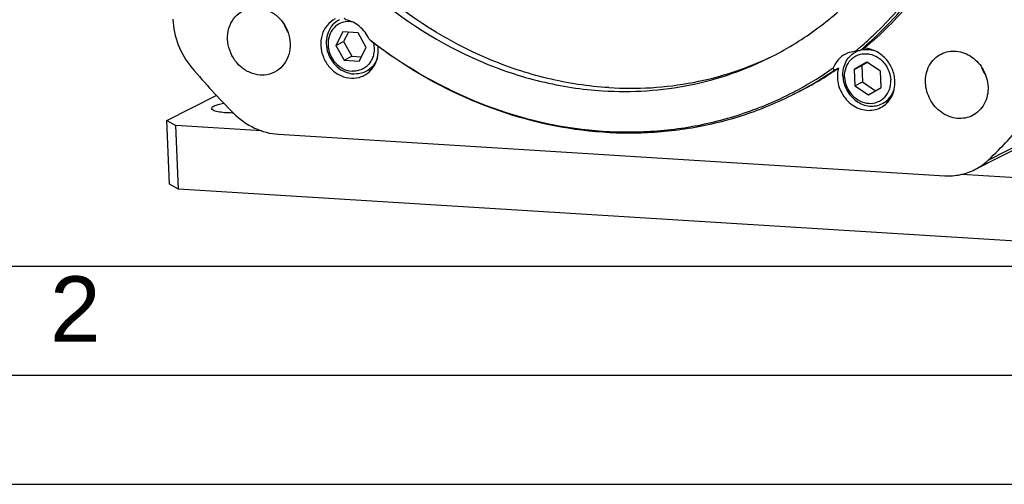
# Model space of a CAD drawing. Header units: millimetres. Extents: x 0 to 420, y 0 to 297.
# Tile 4 of 56: x 162 to 207, y 0 to 21. Entities that reach past the tile are written whole.
import ezdxf

# ---------------------------------------------------------------- set-up
doc = ezdxf.new("R2010")
doc.units = ezdxf.units.MM
doc.header["$LTSCALE"] = 23.1
doc.layers.get('0').update_dxf_attribs({"linetype": 'CONTINUOUS'})
doc.layers.add('COMPONENTS', color=7, linetype='CONTINUOUS')
doc.styles.add('TEXTSTYLE_2', font='arial.ttf')

msp = doc.modelspace()

# ---------------------------------------------------------------- linework, layer by layer
at = {"color": 7, "linetype": 'CONTINUOUS'}
for p, q in [((176.63722, 20.75193), (176.31569, 20.12361)), ((177.33454, 20.70859), (176.63722, 20.75193)), ((176.88885, 20.73629), (176.66704, 20.30284)), ((177.71035, 20.03695), (177.33454, 20.70859)), ((176.31569, 20.12361), (176.66704, 20.30284)), ((176.31569, 20.12361), (176.69149, 19.45196)), ((176.66704, 20.30284), (177.04284, 19.63119)), ((177.38882, 19.40863), (177.71035, 20.03695)), ((176.69149, 19.45196), (177.04284, 19.63119)), ((176.69149, 19.45196), (177.38882, 19.40863)), ((177.04284, 19.63119), (177.48854, 19.60349)), ((200.26642, 19.87178), (200.1857, 19.8306)), ((178.01161, 19.09288), (177.68916, 18.9284)), ((200.68996, 19.35756), (200.10172, 19.01982)), ((200.10172, 19.01982), (200.45307, 19.19905)), ((200.10172, 19.01982), (200.13306, 18.26929)), ((200.7081, 19.34547), (200.45307, 19.19905)), ((200.45307, 19.19905), (200.48441, 18.44851)), ((201.30953, 18.94477), (200.68996, 19.35756)), ((201.34087, 18.19423), (201.30953, 18.94477)), ((200.13306, 18.26929), (200.48441, 18.44851)), ((200.13306, 18.26929), (200.75263, 17.85649)), ((200.48441, 18.44851), (201.08584, 18.04781)), ((200.75263, 17.85649), (201.34087, 18.19423)), ((201.7181, 17.61872), (201.39744, 17.45514)), ((25, 10), (410, 10))]:
    msp.add_line(p, q, dxfattribs=at)
at = {"color": 2, "linetype": 'CONTINUOUS'}
for p, q in [((20, 5), (415, 5)), ((0, 0), (232.75, 0))]:
    msp.add_line(p, q, dxfattribs=at)
at = {"color": 7, "linetype": 'CONTINUOUS'}
for centre, radius, start, end in [((176.90277, 20.21373), 1.00598, 80.896139, 86.423447), ((200.65607, 18.90862), 1.03503, 117.029887, 119.865667), ((200.65642, 18.90765), 1.03606, 110.882693, 117.02253)]:
    msp.add_arc(centre, radius, start, end, dxfattribs=at)
for points, knots in [([(176.47742, 21.30385), (176.36146, 21.2447), (176.14743, 21.07774), (175.93668, 20.724), (175.85301, 20.30685), (175.90275, 19.87194), (176.07872, 19.46432), (176.36266, 19.12613), (176.72521, 18.89316), (177.00155, 18.82461), (177.13756, 18.81616)], [0, 0, 0, 0, 0.11626614, 0.23584203, 0.36044841, 0.4895941, 0.62098073, 0.75147688, 0.87827719, 1, 1, 1, 1]), ([(176.96553, 21.21775), (176.83062, 21.22613), (176.5542, 21.18589), (176.2068, 20.94871), (175.98888, 20.5787), (175.92953, 20.13898), (176.03108, 19.69448), (176.27723, 19.30748), (176.63306, 19.03285), (176.91976, 18.95155), (177.06051, 18.94281)], [0, 0, 0, 0, 0.11828224, 0.23544944, 0.35625947, 0.4830806, 0.61469289, 0.7472988, 0.87659465, 1, 1, 1, 1]), ([(178.04028, 20.23778), (178.07654, 20.0759), (178.08356, 19.82057), (177.98756, 19.50868), (177.86861, 19.30362), (177.70734, 19.13627), (177.5116, 19.01512), (177.2915, 18.94648), (177.13729, 18.93804), (177.06051, 18.94281)], [0, 0, 0, 0, 0.26375977, 0.39138414, 0.51557316, 0.63708073, 0.7572426, 0.87768555, 1, 1, 1, 1]), ([(200.42135, 19.91677), (200.51947, 19.93976), (200.72614, 19.95767), (200.92954, 19.91897), (201.0281, 19.88704)], [0, 0, 0, 0, 0.49312134, 1, 1, 1, 1]), ([(178.2301, 19.5795), (178.1852, 19.44034), (178.04641, 19.17922), (177.81526, 18.99272), (177.68916, 18.9284)], [0, 0, 0, 0, 0.50811005, 1, 1, 1, 1]), ([(199.58376, 18.71793), (199.5791, 18.8295), (199.59621, 19.05129), (199.70377, 19.3615), (199.88633, 19.62391), (200.05164, 19.75508), (200.14066, 19.8062)], [0, 0, 0, 0, 0.26137172, 0.51444019, 0.75974539, 1, 1, 1, 1]), ([(199.66446, 18.6727), (199.65836, 18.8189), (199.6976, 19.10974), (199.84968, 19.36315), (199.94609, 19.46374)], [0, 0, 0, 0, 0.51224608, 1, 1, 1, 1]), ([(199.94609, 19.46374), (200.00007, 19.52006), (200.12251, 19.61941), (200.3384, 19.71635), (200.57387, 19.75556), (200.7337, 19.74209), (200.81225, 19.72617)], [0, 0, 0, 0, 0.24824618, 0.49536845, 0.74495398, 1, 1, 1, 1]), ([(200.81225, 19.72617), (200.94093, 19.70009), (201.13034, 19.62217), (201.34561, 19.46063), (201.53753, 19.26032), (201.71385, 18.95559), (201.77238, 18.67909), (201.77813, 18.54135)], [0, 0, 0, 0, 0.24072422, 0.36541491, 0.49205604, 0.74722849, 1, 1, 1, 1]), ([(177.68916, 18.9284), (177.60549, 18.88572), (177.42418, 18.82258), (177.23278, 18.81024), (177.13756, 18.81616)], [0, 0, 0, 0, 0.49609078, 1, 1, 1, 1]), ([(199.58376, 18.71793), (199.58843, 18.60592), (199.62498, 18.38086), (199.75434, 18.06468), (199.95053, 17.78549), (200.20133, 17.56131), (200.49113, 17.40663), (200.80185, 17.33219), (201.11306, 17.34377), (201.30807, 17.40955), (201.39744, 17.45514)], [0, 0, 0, 0, 0.12937383, 0.26035778, 0.39110447, 0.51979378, 0.64507237, 0.76639244, 0.88422162, 1, 1, 1, 1]), ([(199.66446, 18.6727), (199.67074, 18.52243), (199.7394, 18.22083), (199.98537, 17.83433), (200.34183, 17.5596), (200.76052, 17.44018), (201.17967, 17.50137), (201.52764, 17.7387), (201.7454, 18.10823), (201.78417, 18.39655), (201.77813, 18.54135)], [0, 0, 0, 0, 0.13161228, 0.2642182, 0.39351404, 0.5169194, 0.63520163, 0.75236883, 0.87317887, 1, 1, 1, 1]), ([(201.39744, 17.45514), (201.52267, 17.51903), (201.75239, 17.70381), (201.89121, 17.96247), (201.93648, 18.1004)], [0, 0, 0, 0, 0.4919824, 1, 1, 1, 1])]:
    msp.add_open_spline(points, degree=3, knots=knots, dxfattribs=at)
at = {"layer": 'COMPONENTS', "color": 7, "linetype": 'CONTINUOUS'}
for p, q in [((200.57356, 19.99401), (200.36275, 19.88647)), ((199.37498, 19.08364), (199.16417, 18.97611)), ((168.56466, 16.68071), (170.8289, 17.83572)), ((168.56466, 16.68071), (168.96819, 16.45457)), ((168.68678, 13.75578), (168.56466, 16.68071)), ((172.89913, 16.2103), (168.96819, 16.45457)), ((169.09031, 13.52965), (168.96819, 16.45457)), ((173.68215, 16.05081), (204.26294, 14.15049)), ((206.25311, 14.86402), (208.71257, 16.11862)), ((205.64192, 14.43108), (208.10139, 15.68568)), ((214.11007, 13.64942), (205.03668, 14.21324)), ((169.09031, 13.52965), (168.68678, 13.75578)), ((214.23219, 10.72449), (169.09031, 13.52965))]:
    msp.add_line(p, q, dxfattribs=at)
for centre, radius, start, end in [((189.50549, 32.8483), 16.9086, 310.729891, 323.497178), ((191.50712, 37.94117), 22.22562, 228.221781, 228.480402), ((175.6042, 21.74894), 1.80061, 199.975809, 214.077552), ((168.27206, 9.92), 14.20151, 46.921353, 47.646927), ((191.20906, 37.57798), 21.75569, 232.082368, 232.554212), ((189.77256, 32.4603), 16.32602, 309.419866, 310.104192), ((200.83886, 16.42827), 3.49083, 97.838819, 100.32896), ((189.74164, 32.49699), 16.374, 310.104251, 310.910656), ((189.82069, 32.51572), 16.45093, 309.852905, 310.653784), ((200.23263, 18.67301), 1.1789, 94.528061, 98.80904), ((200.77812, 16.75927), 3.1543, 100.321572, 101.679113), ((193.79031, 39.2865), 31.42312, 219.964043, 225.131569), ((177.85076, 20.22035), 1.2058, 270.505775, 274.937656), ((189.87378, 32.32467), 16.15675, 298.155024, 305.0086), ((190.17193, 32.43795), 16.21831, 297.034488, 304.572466), ((207.63048, 19.75857), 1.79999, 199.976531, 214.083227), ((177.08736, 19.76242), 1.14139, 285.154834, 297.018266), ((189.95969, 32.33298), 16.22124, 297.035242, 304.571496), ((189.90622, 32.26708), 16.09066, 297.30696, 298.149916), ((201.55994, 18.73957), 1.19828, 270.412675, 274.782461), ((171.57343, 22.12754), 5.10187, 270.075788, 270.431492), ((190.45058, 31.49984), 22.94494, 313.528478, 319.909428)]:
    msp.add_arc(centre, radius, start, end, dxfattribs=at)
for points, knots in [([(179.23845, 53.18358), (178.41909, 52.76564), (176.8497, 51.76785), (174.80772, 49.84875), (173.1274, 47.55752), (171.41673, 44.06818), (170.41712, 39.09901), (171.12069, 32.95854), (173.60716, 27.19988), (177.6129, 22.42368), (181.9385, 19.65172), (185.68689, 18.39822), (187.60844, 18.10397), (188.56256, 18.04468)], [0, 0, 0, 0, 0.05807988, 0.11661059, 0.17598391, 0.23648554, 0.36091408, 0.48987546, 0.62107509, 0.75138592, 0.87800749, 0.93963638, 1, 1, 1, 1]), ([(188.84364, 18.18807), (187.89639, 18.24693), (185.98879, 18.53777), (182.26599, 19.7752), (177.96409, 22.51125), (173.96317, 27.23073), (171.45291, 32.93073), (170.69552, 39.02448), (171.62647, 43.97532), (173.27377, 47.47125), (174.90471, 49.77812), (176.89712, 51.72418), (178.43538, 52.748), (179.24014, 53.18064)], [0, 0, 0, 0, 0.0603253, 0.12190602, 0.24841263, 0.37861296, 0.50976262, 0.63877322, 0.7633396, 0.82391747, 0.88335587, 0.94192436, 1, 1, 1, 1]), ([(196.35336, 19.62981), (197.08284, 20.00191), (198.48614, 20.87368), (200.35036, 22.52023), (201.93789, 24.47176), (203.65152, 27.44166), (204.92539, 31.7052), (204.93835, 35.2906), (204.70901, 37.07402)], [0, 0, 0, 0, 0.11942123, 0.23958173, 0.36114315, 0.48462587, 0.73778029, 1, 1, 1, 1]), ([(200.46467, 20.12264), (200.70271, 20.32892), (201.63592, 21.18572), (202.47011, 22.14981), (203.03097, 22.91855)], [0, 0, 0, 0, 0.24868843, 1, 1, 1, 1]), ([(203.3079, 22.89754), (203.10831, 22.62812), (202.28506, 21.58167), (201.33812, 20.63221), (200.57356, 19.99401)], [0, 0, 0, 0, 0.25187612, 1, 1, 1, 1]), ([(172.8476, 18.76619), (172.68609, 18.77622), (172.35781, 18.85777), (171.78228, 19.22715), (171.30823, 19.98946), (171.33372, 20.8855), (171.67164, 21.45139), (171.92568, 21.64988), (172.06333, 21.72015)], [0, 0, 0, 0, 0.12246022, 0.25000722, 0.51061238, 0.762746, 0.88304021, 1, 1, 1, 1]), ([(172.7187, 21.85361), (172.88021, 21.84357), (173.20849, 21.76202), (173.78402, 21.39264), (174.25807, 20.63034), (174.23258, 19.7343), (173.89466, 19.16841), (173.64062, 18.96991), (173.50297, 18.89964)], [0, 0, 0, 0, 0.12246022, 0.25000722, 0.51061238, 0.762746, 0.88304021, 1, 1, 1, 1]), ([(168.83524, 21.33142), (168.85202, 20.92954), (169.0254, 20.12322), (169.4454, 19.4143), (169.70613, 19.10322)], [0, 0, 0, 0, 0.49773375, 1, 1, 1, 1]), ([(176.27916, 21.34301), (176.13829, 21.27103), (175.88049, 21.06032), (175.64928, 20.61116), (175.59367, 20.09129), (175.71655, 19.56909), (175.99987, 19.10986), (176.40897, 18.772), (176.89306, 18.60102), (177.23099, 18.61884), (177.38575, 18.66072)], [0, 0, 0, 0, 0.1170901, 0.23817569, 0.36494695, 0.49609161, 0.62821221, 0.75746928, 0.88133329, 1, 1, 1, 1]), ([(176.77429, 21.3002), (176.76673, 21.30557), (176.73911, 21.32502), (176.71117, 21.34403), (176.69068, 21.35747)], [0, 0, 0, 0, 0.27449583, 1, 1, 1, 1]), ([(177.83958, 20.41502), (177.73953, 20.63612), (177.44557, 21.03119), (177.00165, 21.25431), (176.77429, 21.3002)], [0, 0, 0, 0, 0.51130088, 1, 1, 1, 1]), ([(177.60587, 18.7456), (177.71803, 18.80284), (177.92671, 18.95873), (178.22775, 19.39569), (178.28623, 19.81839), (178.25374, 20.0853)], [0, 0, 0, 0, 0.24049665, 0.48647119, 1, 1, 1, 1]), ([(197.33287, 17.88428), (196.5999, 17.51035), (195.07018, 16.87222), (192.64946, 16.27233), (190.1423, 16.03849), (186.72483, 16.22037), (182.45796, 17.39014), (179.38986, 19.20248), (177.97171, 20.29303)], [0, 0, 0, 0, 0.12011212, 0.24083463, 0.36273655, 0.48627983, 0.73886007, 1, 1, 1, 1]), ([(177.98137, 20.3055), (179.39753, 19.22098), (182.4607, 17.42083), (186.71854, 16.26717), (190.12633, 16.09799), (192.62516, 16.34102), (195.03635, 16.94965), (196.5588, 17.59309), (197.28794, 17.96954)], [0, 0, 0, 0, 0.26114551, 0.51370148, 0.6372345, 0.75913288, 0.87986371, 1, 1, 1, 1]), ([(201.97207, 18.48909), (201.96416, 18.67857), (201.87701, 19.05883), (201.56449, 19.54472), (201.11341, 19.88756), (200.7509, 19.9856), (200.57356, 19.99401)], [0, 0, 0, 0, 0.25479198, 0.51143191, 0.76148342, 1, 1, 1, 1]), ([(204.09022, 19.72996), (204.30219, 19.83813), (204.81604, 19.92845), (205.54689, 19.63555), (206.08145, 19.02854), (206.23321, 18.49655), (206.24431, 18.23059)], [0, 0, 0, 0, 0.2330494, 0.47955936, 0.7393033, 1, 1, 1, 1]), ([(188.56256, 18.04468), (189.9074, 17.96111), (192.61066, 18.13545), (195.17159, 19.02701), (196.35336, 19.62981)], [0, 0, 0, 0, 0.50389054, 1, 1, 1, 1]), ([(188.84364, 18.18807), (190.13602, 18.10776), (192.732, 18.2623), (195.20389, 19.07821), (196.35187, 19.63287)], [0, 0, 0, 0, 0.50387605, 1, 1, 1, 1]), ([(199.70719, 19.72684), (199.58067, 19.66228), (199.3472, 19.48053), (199.1961, 19.22726), (199.14289, 19.09123)], [0, 0, 0, 0, 0.49299446, 1, 1, 1, 1]), ([(203.37576, 18.40885), (203.36455, 18.67755), (203.47051, 19.21826), (203.86488, 19.61497), (204.09022, 19.72996)], [0, 0, 0, 0, 0.51528128, 1, 1, 1, 1]), ([(173.50297, 18.89964), (173.35389, 18.82354), (173.12918, 18.76284), (172.90454, 18.76265), (172.8476, 18.76619)], [0, 0, 0, 0, 0.74580394, 1, 1, 1, 1]), ([(199.32998, 18.65327), (199.34021, 18.40831), (199.47999, 17.91832), (199.97235, 17.35923), (200.64549, 17.08946), (201.11878, 17.17265), (201.31401, 17.27227)], [0, 0, 0, 0, 0.2606967, 0.52044064, 0.7669506, 1, 1, 1, 1]), ([(201.31401, 17.27227), (201.52156, 17.37818), (201.88481, 17.74358), (201.9824, 18.2416), (201.97207, 18.48909)], [0, 0, 0, 0, 0.48471872, 1, 1, 1, 1]), ([(205.52985, 16.90947), (205.31789, 16.80131), (204.80403, 16.71099), (204.07319, 17.00389), (203.53863, 17.6109), (203.38687, 18.14288), (203.37576, 18.40885)], [0, 0, 0, 0, 0.2330494, 0.47955936, 0.7393033, 1, 1, 1, 1]), ([(206.24431, 18.23059), (206.25553, 17.96189), (206.14957, 17.42118), (205.75519, 17.02447), (205.52985, 16.90947)], [0, 0, 0, 0, 0.51528128, 1, 1, 1, 1]), ([(170.61613, 17.2363), (170.61572, 17.24603), (170.62276, 17.27493), (170.66251, 17.31568), (170.70139, 17.33869), (170.72495, 17.35071)], [0, 0, 0, 0, 0.17725192, 0.51834669, 1, 1, 1, 1]), ([(171.58018, 17.02567), (171.45397, 17.0255), (171.22318, 17.03397), (170.95511, 17.06673), (170.78268, 17.11191), (170.68557, 17.14884), (170.61772, 17.19928), (170.61613, 17.2363)], [0, 0, 0, 0, 0.37229668, 0.67943866, 0.79832071, 0.89069787, 1, 1, 1, 1]), ([(170.72495, 17.35071), (170.78363, 17.38065), (170.93078, 17.43014), (171.08142, 17.46242), (171.16829, 17.47764)], [0, 0, 0, 0, 0.42760275, 1, 1, 1, 1]), ([(171.62189, 17.01604), (171.90115, 16.73818), (172.54121, 16.27914), (173.30603, 16.07418), (173.68215, 16.05081)], [0, 0, 0, 0, 0.51108858, 1, 1, 1, 1]), ([(204.26294, 14.15049), (204.50102, 14.13569), (204.97956, 14.16657), (205.43289, 14.32445), (205.64207, 14.43116)], [0, 0, 0, 0, 0.50392333, 1, 1, 1, 1])]:
    msp.add_open_spline(points, degree=3, knots=knots, dxfattribs=at)
for points in [[(200.05209, 19.83801), (199.93273, 19.8195), (199.81479, 19.78173), (199.70719, 19.72684)], [(199.14287, 19.09122), (199.14508, 19.05226), (199.15257, 19.01336), (199.16417, 18.97611)], [(199.37498, 19.08364), (199.33854, 18.94408), (199.32397, 18.79739), (199.32998, 18.65327)], [(205.64207, 14.43116), (205.86441, 14.54459), (206.07212, 14.69213), (206.25311, 14.86402)]]:
    msp.add_open_spline(points, degree=3, dxfattribs=at)

# ---------------------------------------------------------------- texts
at = {"color": 2, "linetype": 'CONTINUOUS', "insert": (163.19369, 9.53753), "char_height": 3, "width": 2.330855, "attachment_point": 1, "line_spacing_factor": 0.9, "style": 'TEXTSTYLE_2'}
msp.add_mtext('2', dxfattribs=at)

doc.saveas('drawing.dxf')
